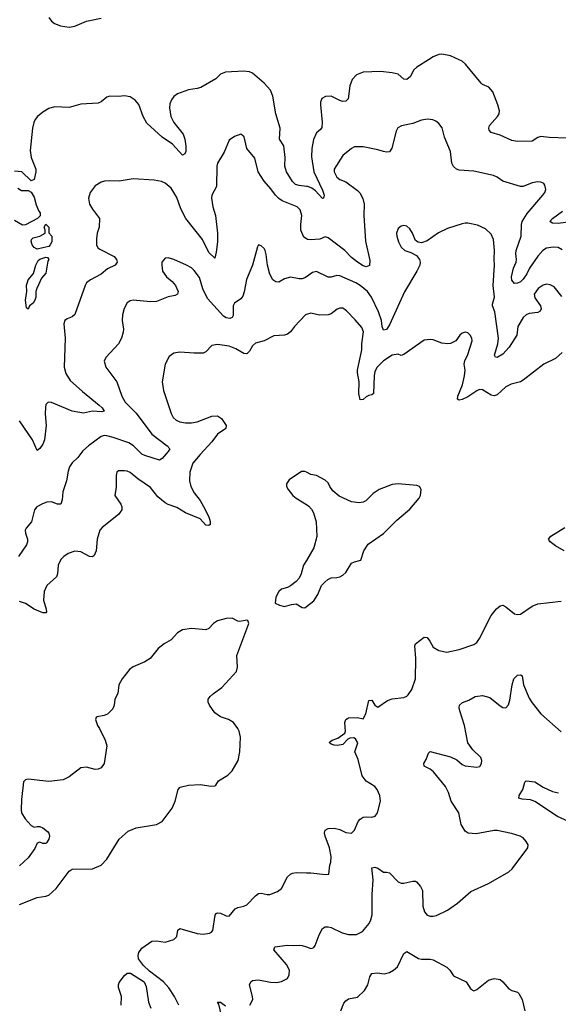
# Model space of a CAD drawing. Header units: inches. Extents: x 1839270 to 1929235, y 762242 to 910350.
# Tile 12 of 256: x 1858031 to 1861730, y 773516 to 780275. Entities that reach past the tile are written whole.
import ezdxf

# ---------------------------------------------------------------- set-up
doc = ezdxf.new("R2010")
doc.units = ezdxf.units.IN
doc.header["$MEASUREMENT"] = 0
for name, color, linetype in [('B8757', 7, 'Continuous'), ('B8758', 7, 'Continuous'), ('B8767', 7, 'Continuous'), ('B8768', 7, 'Continuous')]:
    doc.layers.add(name, color=color, linetype=linetype)

msp = doc.modelspace()

# ---------------------------------------------------------------- linework, layer by layer
at = {"layer": 'B8757', "color": 5}
for points, elevation in [([(1860000, 779130.9), (1859950, 779136), (1859924.4, 779144.4), (1859904, 779164), (1859862.9, 779230), (1859851.6, 779270), (1859854.5, 779330), (1859843.9, 779410), (1859815.4, 779455.4), (1859819.1, 779530), (1859789.9, 779629.9), (1859769.4, 779750), (1859752.5, 779792.5), (1859710, 779840.2), (1859630, 779908.6), (1859610, 779917.7), (1859570, 779923), (1859445.3, 779914.7), (1859410, 779900.9), (1859378.8, 779870), (1859274.8, 779810), (1859250, 779802), (1859190, 779793.5), (1859114.5, 779765.5), (1859090, 779747.2), (1859073.8, 779726.2), (1859063, 779697), (1859060.5, 779670), (1859069.4, 779610), (1859090.2, 779570), (1859154.4, 779490), (1859165.7, 779454.3), (1859173, 779407), (1859171.8, 779370), (1859165.5, 779354.5), (1859150, 779344.5), (1859079.9, 779419.9), (1859009.4, 779469.4), (1858904.8, 779564.8), (1858878, 779610), (1858850, 779693.5), (1858823.5, 779723.5), (1858790, 779745.2), (1858750, 779752.7), (1858708.4, 779748.4), (1858650, 779751.4), (1858630, 779744.6), (1858590, 779711), (1858570, 779703), (1858450, 779695.8), (1858370, 779672.7), (1858270, 779678), (1858230, 779665.4), (1858190, 779640.5), (1858154, 779610), (1858138, 779590), (1858127.8, 779570), (1858119, 779530), (1858102.3, 779377.7), (1858110.3, 779330), (1858141.6, 779250), (1858142, 779230), (1858130, 779178), (1858108.4, 779168.4), (1858046, 779230), (1857995.6, 779235.6)], 620), ([(1860000, 778771.6), (1859983, 778783), (1859962, 778830), (1859961.1, 778870), (1859969.7, 778930), (1859956.9, 778970), (1859937, 778990), (1859832.9, 779032.9), (1859810, 779048.4), (1859787.1, 779070), (1859755.2, 779115.2), (1859710, 779166), (1859668.5, 779230), (1859645.2, 779325.2), (1859591.2, 779390), (1859572.2, 779472.2), (1859550, 779489.4), (1859506.6, 779473.4), (1859470, 779449), (1859434.4, 779365.6), (1859390.4, 779290), (1859383.7, 779270), (1859382.4, 779130), (1859351.5, 779070), (1859349.2, 779050), (1859356.2, 778990), (1859375.6, 778930), (1859389.3, 778810), (1859389.2, 778750), (1859380.4, 778679.6), (1859370, 778637.2), (1859330, 778676.8), (1859286.5, 778766.5), (1859170.9, 778910.9), (1859137.5, 778977.5), (1859110, 779053.6), (1859090, 779089.6), (1859070, 779119.6), (1859030, 779154), (1859004.2, 779164.2), (1858954.6, 779174.6), (1858810, 779182.9), (1858713.8, 779166.2), (1858650, 779169.7), (1858613.8, 779166.2), (1858590, 779160.7), (1858550, 779135.1), (1858514, 779090), (1858503.7, 779050), (1858510.4, 779010), (1858530, 778974.8), (1858579.1, 778910), (1858576.3, 778850), (1858563.8, 778810), (1858558.4, 778770), (1858559.3, 778730), (1858568, 778710), (1858580.6, 778700.6), (1858680.7, 778650), (1858694.9, 778630), (1858699.3, 778610), (1858686.8, 778590), (1858634.5, 778565.5), (1858590, 778528.5), (1858518, 778490), (1858490.2, 778469.8), (1858479.5, 778450), (1858409.1, 778250.9), (1858390, 778235.8), (1858357.8, 778222.2), (1858341.3, 778210), (1858332.8, 778187.2), (1858342.3, 778090), (1858336.6, 777890), (1858346.7, 777846.7), (1858377.4, 777797.4), (1858462.1, 777722.1), (1858576.4, 777630), (1858597.6, 777610), (1858611.5, 777588.4), (1858595.6, 777584.4), (1858531.8, 777588.2), (1858470, 777575.1), (1858390, 777587.6), (1858250, 777648.2), (1858226.8, 777650), (1858210, 777633.2), (1858207.1, 777612.9), (1858206.2, 777570), (1858213.6, 777490), (1858201.5, 777390), (1858190, 777360.9), (1858170, 777332.7), (1858150, 777317.2), (1858119.1, 777390), (1858030, 777522.4)], 640), ([(1858018, 779118), (1858043.6, 779103.6), (1858090, 779102), (1858110, 779092), (1858130, 779058), (1858143.8, 779003.8), (1858161.4, 778961.4), (1858170.7, 778950), (1858171.3, 778928.7), (1858154, 778910), (1858070, 778866), (1858050, 778864), (1857996.1, 778896.1)], 620), ([(1860000, 778510), (1859990, 778502.9), (1859970, 778495.6), (1859950, 778495.6), (1859890, 778508), (1859850, 778496.9), (1859810, 778473.3), (1859790, 778474.7), (1859769.8, 778489.8), (1859749.1, 778529.1), (1859731.8, 778590), (1859724.4, 778664.4), (1859717.6, 778690), (1859710, 778705.2), (1859690, 778724), (1859670, 778728.7), (1859664.4, 778715.6), (1859630.3, 778589.7), (1859588.2, 778491.8), (1859573.1, 778406.9), (1859563.2, 778376.8), (1859550, 778358.4), (1859506.7, 778330), (1859497.4, 778310), (1859496, 778244), (1859490.1, 778229.9), (1859475.1, 778224.9), (1859450, 778228.3), (1859430, 778241), (1859320.4, 778360.4), (1859287.7, 778427.7), (1859265.2, 778505.2), (1859230, 778554.5), (1859210, 778571.8), (1859177.2, 778590), (1859090, 778629.5), (1859050, 778640.9), (1859030, 778637.2), (1859007.7, 778610), (1859006, 778590), (1859012.4, 778550), (1859039.3, 778510), (1859077.8, 778477.8), (1859102, 778450), (1859119.5, 778410), (1859114.4, 778390), (1859098.4, 778381.6), (1859050, 778372), (1858970, 778341.2), (1858930, 778338), (1858810.4, 778349.6), (1858790, 778345.1), (1858770, 778332.7), (1858747.3, 778292.7), (1858737, 778250), (1858733.7, 778210), (1858743.1, 778150), (1858741.7, 778130), (1858728.9, 778090), (1858708.5, 778050), (1858622.6, 777957.4), (1858610.6, 777930), (1858621.6, 777890), (1858697, 777790), (1858732.4, 777690), (1858754.7, 777650), (1858830, 777574.9), (1858939, 777430), (1859044.6, 777350), (1859060.9, 777330), (1859050.2, 777310), (1859010, 777263.5), (1858990, 777252.6), (1858890, 777282.9), (1858870, 777292.4), (1858812, 777350), (1858780.5, 777370), (1858672.3, 777407.7), (1858630, 777417.7), (1858610, 777419.8), (1858590, 777414), (1858502.3, 777350), (1858464, 777316), (1858430, 777269.6), (1858390, 777234), (1858373.3, 777206.7), (1858363.2, 777176.8), (1858351.1, 777110), (1858326.9, 777033.1), (1858321.8, 776978.2), (1858312.7, 776950), (1858290, 776948.5), (1858250, 776964.4), (1858217.1, 776962.9), (1858187.3, 776952.7), (1858149.1, 776930.9), (1858132.4, 776910), (1858111.7, 776828.3), (1858074.9, 776785.1), (1858068.9, 776771.1), (1858070.4, 776750), (1858084.2, 776710), (1858083.6, 776690), (1858076.9, 776670), (1858021.8, 776590)], 660), ([(1860000, 778252), (1859992.7, 778250), (1859917.4, 778170), (1859890, 778133.6), (1859870, 778116.3), (1859850, 778109.7), (1859775.4, 778104.6), (1859711, 778070), (1859650, 778054), (1859630, 778036.2), (1859610, 778000.9), (1859590, 777980.7), (1859570, 777983.5), (1859516, 778016), (1859470, 778033.3), (1859390, 778046), (1859350, 778038.4), (1859310, 777995.1), (1859290, 777986.3), (1859230, 777985.1), (1859130, 777993.3), (1859090, 777985.6), (1859057.7, 777962.3), (1859029, 777911), (1859010.3, 777790), (1859019.5, 777730), (1859071.2, 777571.2), (1859085, 777545), (1859105.6, 777525.6), (1859130, 777515.3), (1859170, 777508), (1859210, 777507.2), (1859250, 777515.6), (1859350, 777552.9), (1859390, 777555.2), (1859417.6, 777537.6), (1859447.9, 777490), (1859447.2, 777470), (1859390.1, 777429.9), (1859350, 777377.2), (1859269.5, 777290.5), (1859220.3, 777230), (1859198.7, 777170), (1859197.5, 777110), (1859206.9, 777070), (1859230, 777027.1), (1859270, 776974.9), (1859293.7, 776933.7), (1859330, 776862), (1859339.1, 776830), (1859338.9, 776810), (1859330, 776802.7), (1859310, 776806), (1859270, 776849.7), (1859169.8, 776889.8), (1859110, 776927.2), (1859050, 776947.1), (1859030, 776959.1), (1858978.7, 776998.7), (1858930, 777062.7), (1858843.2, 777123.2), (1858790, 777167.8), (1858770, 777176.9), (1858750, 777178.4), (1858710, 777177.2), (1858698, 777170), (1858693.4, 777146.6), (1858693, 777067), (1858684.7, 777010), (1858725.5, 776950), (1858732.4, 776930), (1858732.4, 776910), (1858710, 776878), (1858598, 776790), (1858580.4, 776770), (1858563.7, 776710), (1858556.9, 776630), (1858542.6, 776597.4), (1858530, 776587.8), (1858510, 776591.2), (1858450, 776622.2), (1858410, 776626.6), (1858364, 776610), (1858333.4, 776590), (1858313, 776570), (1858294.9, 776530), (1858290.4, 776470), (1858283.7, 776450), (1858216.5, 776390), (1858198, 776350), (1858193.4, 776290), (1858212.3, 776227.7), (1858214.9, 776210), (1858210, 776202.7), (1858190, 776204), (1858130, 776228), (1858070, 776268.5), (1858030, 776281.3)], 680), ([(1860000, 777168), (1859990, 777172.7), (1859966, 777174), (1859882.5, 777117.5), (1859862.8, 777090), (1859862.8, 777070), (1859874.8, 777050), (1859906.8, 777010), (1859930.8, 776990), (1860000, 776946.1)], 720), ([(1860000, 776563.5), (1859980.5, 776530), (1859964, 776470), (1859950, 776442), (1859930, 776419), (1859890, 776389), (1859870, 776377.2), (1859830, 776365.2), (1859811, 776350), (1859790.8, 776310), (1859784.7, 776270), (1859815.3, 776255.3), (1859850, 776248), (1859898.4, 776261.6), (1859930, 776264.9), (1859970, 776241), (1859990, 776238), (1860000, 776246.1)], 720), ([(1858030, 774200.8), (1858150, 774248.8), (1858210, 774257.6), (1858230, 774265.2), (1858282, 774310), (1858369.8, 774430.2), (1858390, 774442.6), (1858530, 774445.5), (1858589.7, 774470.3), (1858630, 774513), (1858714.3, 774650), (1858776.2, 774703.8), (1858830, 774726.5), (1858970, 774750.3), (1859010, 774772), (1859078.1, 774861.9), (1859097.8, 774910), (1859119.7, 774990), (1859132.3, 775007.7), (1859190, 775020.2), (1859270, 775024.6), (1859345.6, 775014.4), (1859370, 775016), (1859378.6, 775021.4), (1859397.2, 775050), (1859459.3, 775090), (1859490, 775119.1), (1859531, 775189), (1859543.6, 775250), (1859547.8, 775350), (1859538.7, 775390), (1859529.6, 775410), (1859499.3, 775450), (1859464, 775470), (1859409.2, 775490), (1859370, 775518), (1859334.5, 775570), (1859326, 775590), (1859326, 775610), (1859339.3, 775630), (1859360.9, 775650), (1859419.5, 775690), (1859519.5, 775800.5), (1859526.6, 775830), (1859521.3, 775910), (1859604, 776130), (1859598, 776150), (1859590, 776152.3), (1859543.2, 776143.2), (1859530, 776145.2), (1859490, 776166.6), (1859450, 776165.1), (1859390, 776149.6), (1859363, 776130), (1859330, 776095.1), (1859310, 776087.6), (1859210, 776094.7), (1859150, 776087.6), (1859114.7, 776065.3), (1859070, 776017), (1859022.8, 775990), (1858982, 775958), (1858926.8, 775890), (1858890, 775866.6), (1858810, 775832.3), (1858785.1, 775814.9), (1858734, 775750), (1858710.7, 775710), (1858704.9, 775650), (1858683.8, 775610), (1858679.3, 775570), (1858670, 775544), (1858632.7, 775507.3), (1858610, 775498), (1858562, 775490), (1858555.3, 775484.7), (1858550.8, 775470), (1858565.5, 775430), (1858579.3, 775410), (1858617.1, 775330), (1858628.2, 775290), (1858610.4, 775170), (1858590, 775139.5), (1858570, 775129.6), (1858550, 775127.6), (1858490, 775142.9), (1858450, 775138.4), (1858370, 775077.6), (1858330, 775058), (1858230, 775045.1), (1858090, 775060.9), (1858070, 775057.2), (1858056.8, 775043.2), (1858042.5, 774922.5), (1858040.7, 774850), (1858044, 774830), (1858067.7, 774790), (1858110, 774742.8), (1858130, 774731), (1858150, 774737.3), (1858170, 774735.5), (1858190, 774727.3), (1858222.5, 774702.5), (1858230.6, 774690), (1858234.9, 774670), (1858230, 774649), (1858215.8, 774624.2), (1858210, 774619.6), (1858190, 774620.5), (1858170, 774629.5), (1858150, 774621.2), (1858134.7, 774585.3), (1858090, 774521.2), (1858030, 774467.3)], 720), ([(1859123.7, 773510), (1859095.1, 773570), (1859054.2, 773630), (1859018.7, 773670), (1858923.1, 773743.1), (1858882, 773782), (1858847.3, 773827.3), (1858843.7, 773850), (1858850, 773872), (1858870, 773901), (1858938, 773950), (1858970, 773952.7), (1859030, 773941.6), (1859090, 773961.6), (1859110, 773981), (1859116, 774024), (1859130, 774035.5), (1859250, 774001.6), (1859290, 773998.4), (1859334.7, 774005.3), (1859347.8, 774012.2), (1859356.3, 774023.7), (1859372.8, 774127.2), (1859381.3, 774138.7), (1859390, 774144.4), (1859410, 774141.1), (1859450, 774123.1), (1859470, 774122), (1859509.8, 774170.2), (1859530, 774181.1), (1859570, 774188.9), (1859590, 774198.7), (1859650, 774261.6), (1859670, 774276.4), (1859690, 774279.5), (1859730, 774268.8), (1859749.6, 774270.4), (1859801.2, 774290), (1859830, 774310.6), (1859869.6, 774390), (1859890, 774408.5), (1859904.7, 774415.3), (1859930, 774419.6), (1860000, 774419.1)], 680), ([(1859611.1, 773508.9), (1859632.1, 773547.9), (1859630.8, 773570), (1859609.7, 773650), (1859618, 773670), (1859630, 773679.3), (1859670, 773684), (1859752.4, 773667.6), (1859794.5, 773665.5), (1859830, 773673.4), (1859870, 773694), (1859881.4, 773718.6), (1859883.1, 773750), (1859862.6, 773790), (1859775.6, 773890), (1859784, 773910), (1859870, 773921.5), (1859910, 773918.7), (1859950, 773922), (1859970, 773920.3), (1860000, 773909.7)], 660), ([(1858726.6, 773510), (1858729.8, 773570), (1858709.7, 773630.3), (1858709.6, 773650.4), (1858714.8, 773665.2), (1858750, 773714), (1858770, 773730.5), (1858791.3, 773730), (1858886.8, 773670), (1858899.1, 773639.1), (1858916.5, 773530), (1858932.4, 773490)], 680), ([(1859423.8, 773410), (1859397.7, 773517.7), (1859390, 773530.6), (1859410, 773531.3), (1859444.8, 773504.8)], 660)]:
    msp.add_lwpolyline(points, dxfattribs=dict(at, elevation=elevation))
at = {"layer": 'B8757', "color": 5, "elevation": 620}
for points in [[(1858150, 778699.5), (1858130, 778711.8), (1858117.4, 778730), (1858110, 778754), (1858112.5, 778767.5), (1858123.2, 778776.8), (1858168, 778790), (1858206, 778810), (1858206, 778830), (1858198, 778850), (1858210, 778872), (1858230, 778852), (1858231, 778811), (1858250.4, 778790), (1858250.3, 778750), (1858241, 778730), (1858230, 778719), (1858190, 778709)], [(1858090, 778288), (1858078, 778298), (1858069.6, 778349.6), (1858080.7, 778410), (1858078, 778450), (1858088.8, 778490), (1858126.3, 778533.7), (1858142, 778590), (1858158, 778622), (1858170, 778631.3), (1858210, 778644.7), (1858222, 778642), (1858230.4, 778630), (1858223.5, 778616.5), (1858210, 778535.3), (1858179.8, 778500.2), (1858147.3, 778430), (1858140.7, 778410), (1858142, 778370), (1858135.5, 778350), (1858122.8, 778330), (1858098.8, 778310)]]:
    msp.add_lwpolyline(points, close=True, dxfattribs=at)
at = {"layer": 'B8758', "color": 5, "elevation": 620}
msp.add_lwpolyline([(1858230, 780290.4), (1858250, 780264.9), (1858270.2, 780250.2), (1858310, 780233.4), (1858370, 780223.6), (1858410, 780231.7), (1858490, 780264.6), (1858590, 780286.7)], dxfattribs=at)
at = {"layer": 'B8767', "color": 5}
for points, elevation in [([(1860838.3, 780000), (1860758, 779950), (1860736.4, 779930), (1860715.4, 779884.6), (1860690, 779863.7), (1860670, 779866), (1860630, 779900.5), (1860588.7, 779910), (1860510, 779920.6), (1860390, 779914), (1860344, 779896), (1860314.6, 779865.4), (1860298, 779822), (1860286.8, 779733.2), (1860270, 779715.1), (1860250, 779714.4), (1860230, 779720.7), (1860170, 779751.4), (1860131.1, 779748.9), (1860106.1, 779733.9), (1860097.3, 779710), (1860095.8, 779690), (1860108.2, 779571.8), (1860105.2, 779534.7), (1860097.6, 779522.4), (1860070, 779499.5), (1860047.7, 779452.3), (1860037.8, 779390), (1860034.6, 779334.6), (1860051.6, 779230), (1860110, 779104.9), (1860121.1, 779070), (1860118, 779050), (1860110, 779048.3), (1860061.5, 779101.5), (1860038.4, 779118.4), (1860009.9, 779129.9), (1860000, 779130.9)], 620), ([(1861790, 779461.8), (1861667.4, 779467.4), (1861610, 779474.5), (1861590, 779467), (1861550, 779440.7), (1861450, 779439.8), (1861410, 779447), (1861330, 779482.8), (1861270, 779500.5), (1861256.1, 779516.1), (1861253, 779530), (1861257.4, 779550), (1861313.7, 779610), (1861323.1, 779630), (1861325.7, 779650), (1861316, 779690), (1861281.1, 779781.1), (1861252.4, 779812.4), (1861210, 779829.5), (1861199.4, 779839.4), (1861093.7, 779970), (1861070, 779991.1), (1861050.3, 780000)], 620), ([(1861756, 778696), (1861730, 778711), (1861694.5, 778714.5), (1861650, 778707.4), (1861623.2, 778690), (1861588.6, 778651.3), (1861533.6, 778570), (1861514.2, 778530), (1861490, 778494.9), (1861470, 778476.3), (1861450, 778466.3), (1861430, 778464.5), (1861410, 778487.6), (1861409.3, 778510), (1861422.2, 778570), (1861440.9, 778610), (1861443.1, 778630), (1861437.5, 778670), (1861440.5, 778690), (1861476.3, 778790), (1861478, 778870), (1861482.9, 778890), (1861515.6, 778944.4), (1861624.2, 779070), (1861636.9, 779090), (1861643.6, 779110), (1861638.6, 779138.6), (1861630, 779151.8), (1861610, 779160.7), (1861590, 779162.4), (1861550, 779154.7), (1861490, 779131.1), (1861470, 779129.7), (1861350, 779166.9), (1861310, 779193.6), (1861284.8, 779204.7), (1861150, 779236.4), (1861050, 779243), (1861030, 779249.6), (1861010, 779267), (1860999.2, 779290), (1860989.7, 779370), (1860949.7, 779470), (1860932.7, 779532.7), (1860910, 779562.7), (1860890, 779578), (1860868, 779588), (1860832.2, 779592.2), (1860790, 779585.8), (1860730, 779563.7), (1860653.7, 779546.3), (1860627.1, 779532.9), (1860617, 779510), (1860587.3, 779392.7), (1860571.6, 779368.4), (1860550, 779366), (1860530.4, 779369.6), (1860490, 779382.4), (1860390, 779401.7), (1860330, 779402.4), (1860309, 779391), (1860250, 779343), (1860191.8, 779250), (1860191.8, 779230), (1860210, 779194.9), (1860230, 779178.7), (1860270, 779162), (1860350, 779103.6), (1860366.6, 779086.6), (1860387.4, 779047.4), (1860396.3, 779010), (1860394.9, 778930), (1860405.7, 778754.3), (1860436.7, 778623.3), (1860432.9, 778587.1), (1860410, 778579.1), (1860390, 778585), (1860351, 778610), (1860310, 778642.5), (1860263.5, 778690), (1860150, 778777.4), (1860130, 778784.2), (1860091.2, 778768.8), (1860030, 778763.7), (1860006.9, 778766.9), (1860000, 778771.6)], 640), ([(1861830, 778889.1), (1861730, 778875.9), (1861690, 778878.9), (1861672, 778890), (1861689.7, 778910), (1861759.4, 778960.6)], 620), ([(1861754.1, 778374.1), (1861700.9, 778440.9), (1861675.3, 778455.3), (1861650, 778460.2), (1861626, 778454), (1861592.6, 778430), (1861564.6, 778390), (1861570, 778364.9), (1861608.4, 778310), (1861612.7, 778290), (1861606.4, 778273.6), (1861590, 778265.4), (1861530, 778258.2), (1861510, 778249.7), (1861490, 778231.2), (1861453.2, 778170), (1861446.4, 778110), (1861393.5, 778026.5), (1861350, 777979.4), (1861310, 777957.4), (1861299, 777959), (1861291.9, 777971.9), (1861314.5, 778050), (1861318.8, 778090), (1861295, 778270), (1861277.8, 778310), (1861277.2, 778322.8), (1861291.6, 778370), (1861282.2, 778450), (1861293.2, 778590), (1861289.7, 778630.3), (1861292.3, 778690), (1861285.6, 778765.6), (1861270, 778802), (1861230, 778840.7), (1861174.4, 778865.6), (1861110, 778878.4), (1861090, 778879.5), (1861070, 778874.5), (1860970, 778842.9), (1860908.3, 778811.7), (1860830, 778757), (1860790, 778744.5), (1860767.2, 778747.2), (1860750, 778759), (1860729.5, 778810), (1860710, 778839.3), (1860690, 778857.2), (1860670, 778862.7), (1860650, 778858), (1860630, 778841.2), (1860618.4, 778810), (1860620.3, 778790), (1860632.2, 778750), (1860650, 778714.8), (1860676, 778690), (1860716.7, 778676.7), (1860756, 778656), (1860775.8, 778630), (1860781.1, 778610), (1860778.9, 778590), (1860759.5, 778550), (1860673.9, 778406.1), (1860570, 778180.7), (1860550, 778149.6), (1860530, 778143.7), (1860520.9, 778170), (1860515.7, 778210), (1860495.7, 778270), (1860447.1, 778370), (1860419.3, 778410), (1860370, 778451.6), (1860338.7, 778470), (1860230, 778517.7), (1860210, 778518.9), (1860170, 778507.4), (1860150, 778507.4), (1860070, 778546.9), (1860041, 778539), (1860000, 778510)], 660), ([(1861757.3, 777990), (1861710.6, 777950), (1861630, 777909.8), (1861490, 777800.4), (1861470, 777788.7), (1861407.3, 777772.7), (1861370, 777754), (1861310, 777699.7), (1861290, 777692.2), (1861270, 777696.8), (1861210, 777734.5), (1861190, 777736.4), (1861170, 777727.4), (1861110, 777685.3), (1861070, 777667.1), (1861050, 777663.1), (1861037, 777670), (1861040.3, 777690), (1861072.5, 777767.5), (1861086.6, 777830), (1861089.7, 777869.7), (1861084.2, 777910), (1861087.7, 777932.3), (1861110, 777976), (1861138.7, 778070), (1861136.2, 778090), (1861126, 778110), (1861110, 778126), (1861090, 778129.3), (1861070, 778122.7), (1861054.8, 778110), (1861026, 778070), (1860990, 778052.3), (1860970, 778049.5), (1860930, 778055.6), (1860870, 778077.6), (1860850, 778080.5), (1860810, 778074.7), (1860670, 777977.4), (1860650, 777971), (1860630, 777979.3), (1860590, 777971.6), (1860530, 777934.5), (1860487.1, 777890), (1860470, 777859.3), (1860465.3, 777830), (1860461.7, 777710), (1860450, 777699.1), (1860430, 777695.5), (1860410, 777685.3), (1860390, 777668.2), (1860370, 777665.1), (1860360.2, 777710), (1860362.5, 777790), (1860350.8, 777850), (1860351.2, 777870), (1860380.2, 778010), (1860380.8, 778050), (1860391.5, 778131.5), (1860381.2, 778161.2), (1860336, 778216), (1860276.4, 778276.4), (1860250, 778294.2), (1860230, 778295), (1860212.2, 778287.8), (1860170, 778256.1), (1860150, 778248.8), (1860090, 778247.8), (1860030, 778260.3), (1860000, 778252)], 680), ([(1860000, 776246.1), (1860050, 776286.8), (1860079.5, 776330), (1860103.7, 776390), (1860126.2, 776413.8), (1860147.9, 776432.1), (1860170, 776443), (1860210, 776445.5), (1860230, 776450.4), (1860250, 776462.4), (1860270, 776480.4), (1860310, 776543.7), (1860330, 776554.6), (1860374.6, 776565.4), (1860394.7, 776630), (1860424.9, 776675.1), (1860530, 776748), (1860621.3, 776838.7), (1860710, 776914), (1860774, 776990), (1860784, 777010), (1860788.7, 777050), (1860778, 777070), (1860758, 777078), (1860630.6, 777089.4), (1860590, 777085.1), (1860498.8, 777050), (1860458.3, 777021.7), (1860407.4, 776972.6), (1860390, 776962.9), (1860362, 776958), (1860310, 776964.7), (1860224.2, 777004.2), (1860182, 777042), (1860160.7, 777070), (1860150, 777095.1), (1860130, 777115.1), (1860070, 777146), (1860030, 777154), (1860000, 777168)], 720), ([(1860000, 776946.1), (1860015.9, 776935.9), (1860035.3, 776915.3), (1860049.2, 776889.2), (1860068.2, 776828.2), (1860071.7, 776728.3), (1860050.4, 776650), (1860000, 776563.5)], 720), ([(1861769.5, 776630), (1861710, 776663.1), (1861674, 776690), (1861663.7, 776710), (1861679.5, 776730), (1861775.6, 776790)], 680), ([(1860000, 774419.1), (1860030, 774418.9), (1860132, 774408), (1860154, 774410), (1860160.5, 774470), (1860168.7, 774491.3), (1860170.6, 774530), (1860159.4, 774590), (1860128.7, 774670), (1860125.4, 774690), (1860129.7, 774710.3), (1860150, 774722.4), (1860190, 774725.3), (1860230, 774715.8), (1860270, 774695.5), (1860310, 774690.7), (1860330, 774711), (1860355.1, 774770), (1860370, 774787.3), (1860390, 774800.7), (1860410, 774804), (1860450, 774801), (1860472.9, 774807.1), (1860489.1, 774830.9), (1860509, 774910), (1860504, 774950), (1860485.2, 774990), (1860469, 775010), (1860410, 775047.3), (1860384, 775084), (1860356.6, 775196.6), (1860332.7, 775250), (1860353.2, 775310), (1860338, 775338), (1860324.7, 775344.7), (1860298, 775342), (1860284.9, 775335.1), (1860250, 775299), (1860213.6, 775293.6), (1860190, 775294), (1860170, 775301.2), (1860159, 775310), (1860162, 775318), (1860178, 775330), (1860216.1, 775343.9), (1860262.9, 775377.1), (1860268, 775392), (1860264.2, 775450), (1860269.8, 775470.2), (1860281.4, 775478.6), (1860290, 775482.6), (1860350, 775484.6), (1860390, 775476.3), (1860408.9, 775511.1), (1860430, 775601), (1860450, 775604), (1860470, 775570.6), (1860490, 775556.3), (1860558, 775602), (1860590, 775612), (1860670, 775621.6), (1860689.6, 775630.4), (1860699.3, 775640.7), (1860723.5, 775676.5), (1860749.8, 775750.2), (1860752, 775890), (1860744.1, 775975.9), (1860750, 775990.4), (1860810, 776035.5), (1860830, 776034.4), (1860848.5, 776010), (1860870, 775967.7), (1860910, 775943.7), (1860965.6, 775934.4), (1861050, 775952), (1861150, 775984.9), (1861170, 776000.7), (1861190, 776026.8), (1861270, 776184), (1861306, 776230), (1861330, 776252.4), (1861350, 776255.8), (1861370, 776244.9), (1861430, 776197), (1861450, 776192), (1861470, 776195.3), (1861550, 776248.5), (1861590, 776264.4), (1861750, 776283)], 680), ([(1860000, 773909.7), (1860030, 773899.1), (1860038.9, 773901.1), (1860050, 773906), (1860060.1, 773919.9), (1860087.3, 773992.7), (1860110, 774036), (1860130, 774047.3), (1860150, 774048), (1860170, 774042.4), (1860246.1, 774006.1), (1860290, 773994.6), (1860344.4, 773995.6), (1860384.6, 774015.4), (1860431.1, 774070), (1860443.6, 774096.4), (1860452.3, 774130), (1860451.6, 774270), (1860458.4, 774370), (1860450, 774453.4), (1860470, 774457), (1860490, 774450.3), (1860530, 774423.1), (1860550, 774423.7), (1860570, 774417.4), (1860630, 774357.4), (1860650, 774347), (1860670, 774347.2), (1860730, 774361.6), (1860750, 774362), (1860756.7, 774356.7), (1860784.6, 774324.6), (1860796.7, 774296.7), (1860800.3, 774190), (1860810.3, 774150.3), (1860830, 774128.2), (1860850, 774121.1), (1860870, 774120.3), (1860894.7, 774125.3), (1860970, 774161.1), (1861037.6, 774210), (1861130, 774290.5), (1861250, 774344.9), (1861390, 774425.5), (1861413.1, 774446.9), (1861521.2, 774590), (1861522.7, 774610), (1861510, 774634), (1861490, 774659), (1861469.5, 774669.5), (1861408.2, 774688.2), (1861310, 774709.7), (1861289.6, 774709.6), (1861165.8, 774685.8), (1861111.5, 774691.5), (1861090, 774703.7), (1861062.4, 774750), (1861047.8, 774830), (1860994, 774910), (1860977, 774970), (1860955.6, 775010), (1860872.1, 775112.1), (1860850, 775129.6), (1860808.7, 775150), (1860806.6, 775170), (1860823, 775197), (1860838.9, 775241.1), (1860850, 775252.2), (1860990, 775213.8), (1861034.1, 775194.1), (1861070, 775163.1), (1861090, 775152), (1861170, 775143), (1861191.6, 775148.4), (1861203.7, 775170), (1861204.5, 775190), (1861198.4, 775210), (1861143.8, 775263.8), (1861109.7, 775310), (1861086.3, 775430), (1861053, 775530), (1861049.7, 775550.3), (1861052.7, 775570), (1861071.6, 775588.4), (1861116, 775604), (1861159, 775630), (1861210, 775634.9), (1861261.1, 775621.1), (1861330, 775565.5), (1861350, 775554), (1861370, 775550.8), (1861387.6, 775572.4), (1861397, 775603), (1861413.5, 775710), (1861424.4, 775750), (1861450, 775774.4), (1861470, 775778), (1861482.8, 775770), (1861491.3, 775710), (1861530, 775617.1), (1861550, 775584.4), (1861610, 775510.4), (1861750, 775387.3)], 660), ([(1861830, 774756.4), (1861725.4, 774805.4), (1861570, 774909), (1861539.6, 774919.6), (1861483.1, 774923.1), (1861459.3, 774930), (1861462.4, 774950), (1861486.2, 774990), (1861500.1, 775039.9), (1861510, 775050.7), (1861570, 775044.2), (1861626.1, 775006.1), (1861690, 774977.8), (1861732.1, 774967.9)], 640), ([(1860235.8, 773470), (1860256.9, 773523.1), (1860270, 773540.7), (1860290, 773552.4), (1860350, 773564.4), (1860399.7, 773610), (1860421.1, 773650), (1860435.3, 773704.7), (1860450, 773726.8), (1860487.6, 773732.4), (1860534.5, 773725.5), (1860570, 773734.4), (1860599.3, 773750), (1860626.6, 773773.4), (1860670, 773864), (1860690, 773878), (1860770, 773831.3), (1860790, 773826), (1860850, 773825.3), (1860870, 773820.2), (1860963.6, 773770), (1860986.3, 773750), (1861011.4, 773711.4), (1861097.1, 773670), (1861130, 773618.8), (1861150, 773608), (1861170, 773617.1), (1861250, 773681.8), (1861290, 773693.4), (1861330, 773685.7), (1861350, 773670.4), (1861390, 773622.6), (1861410, 773610.3), (1861450, 773598.9), (1861460.3, 773590), (1861481.5, 773550), (1861499.3, 773470)], 640)]:
    msp.add_lwpolyline(points, dxfattribs=dict(at, elevation=elevation))
at = {"layer": 'B8768', "color": 5, "elevation": 620}
msp.add_lwpolyline([(1861050.3, 780000), (1860990, 780027.3), (1860930, 780037.6), (1860910, 780035.6), (1860870, 780019.7), (1860838.3, 780000)], dxfattribs=at)

doc.saveas('drawing.dxf')
